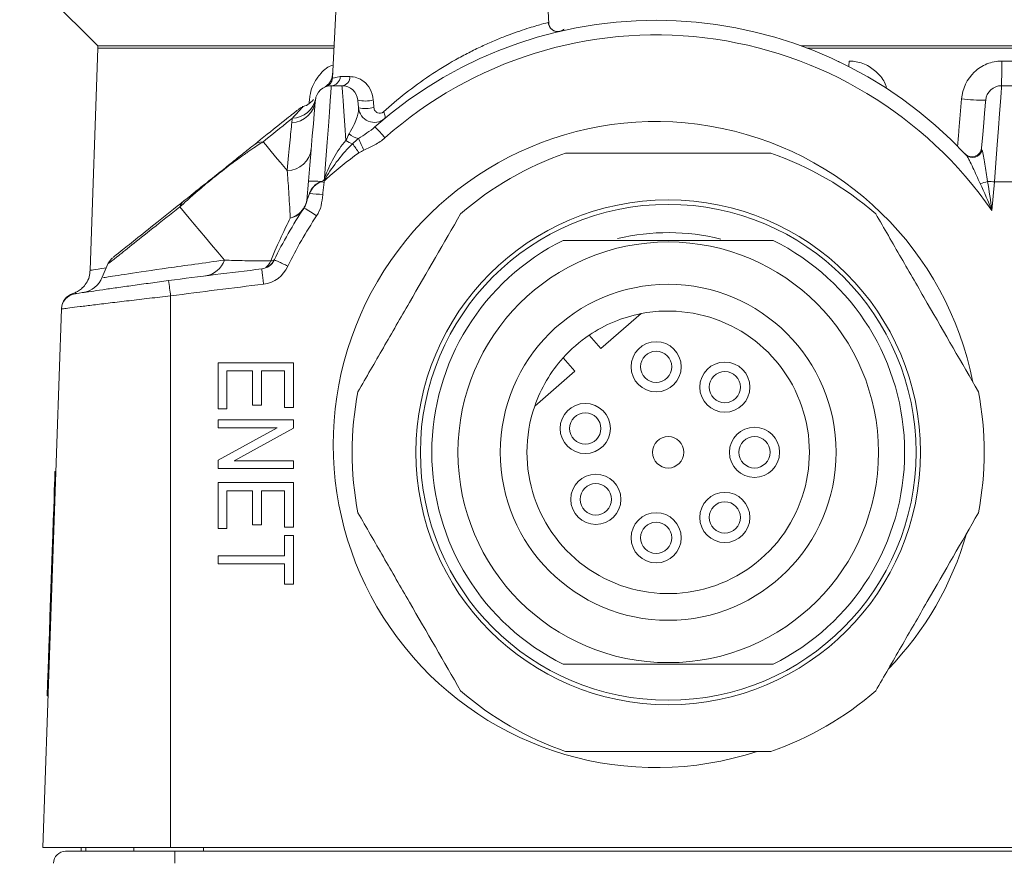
# Model space of a CAD drawing. Header units: millimetres. Extents: x 10 to 277, y 8 to 208.
# Tile 21 of 24: x 143 to 159, y 109 to 123. Entities that reach past the tile are written whole.
import ezdxf

# ---------------------------------------------------------------- set-up
doc = ezdxf.new("R2010")
doc.units = ezdxf.units.MM

msp = doc.modelspace()

# ---------------------------------------------------------------- linework, layer by layer
at = {"color": 7, "linetype": 'Continuous', "lineweight": 15}
for p, q in [((143.4451, 123.6267), (144.6898, 122.382)), ((148.5161, 123.5913), (148.4262, 121.8748)), ((151.8733, 122.7321), (151.8283, 123.5913)), ((144.6898, 122.382), (144.6898, 122.3496)), ((148.4527, 122.382), (144.6898, 122.382)), ((162.4447, 122.382), (155.8997, 122.382)), ((144.6898, 122.3496), (144.5662, 118.811)), ((144.6898, 122.3496), (148.451, 122.3496)), ((155.9867, 122.3496), (162.3577, 122.3496)), ((159.0898, 122.142), (159.2546, 122.142)), ((148.5512, 121.8942), (148.7071, 121.8942)), ((148.4098, 121.7498), (148.5793, 121.7498)), ((159.0875, 121.7498), (159.257, 121.7498)), ((147.9509, 121.4044), (147.95, 121.4035)), ((148.017, 119.9204), (148.0442, 120.2309)), ((158.9749, 120.2177), (158.9348, 119.7603)), ((158.9749, 120.2177), (159.3696, 120.2177)), ((144.8541, 118.9228), (144.7598, 118.7025)), ((145.8499, 118.4027), (145.8499, 109.6213)), ((144.1106, 118.1945), (143.8113, 109.6213)), ((152.7047, 117.5638), (153.3443, 118.1198)), ((152.5189, 117.7775), (152.7047, 117.5638)), ((146.6053, 117.3375), (146.6053, 116.604)), ((147.8048, 117.3375), (146.6053, 117.3375)), ((147.8048, 116.6269), (147.8048, 117.3375)), ((152.2896, 117.2029), (152.1038, 117.4166)), ((146.7468, 117.2077), (147.1552, 117.2077)), ((146.7468, 116.604), (146.7468, 117.2077)), ((146.7468, 117.2072), (147.1552, 117.2072)), ((147.1552, 117.2077), (147.1552, 116.6637)), ((147.2959, 117.2077), (147.6632, 117.2077)), ((147.2959, 116.6637), (147.2959, 117.2077)), ((147.2959, 117.2072), (147.6632, 117.2072)), ((147.6632, 117.2077), (147.6632, 116.6269)), ((151.65, 116.6469), (152.2896, 117.2029)), ((146.6053, 116.604), (146.6053, 116.6036)), ((146.6053, 116.604), (146.7468, 116.604)), ((146.6053, 116.6036), (146.7468, 116.6036)), ((146.7468, 116.604), (146.7468, 116.6036)), ((147.1552, 116.6637), (147.2959, 116.6637)), ((147.1552, 116.6637), (147.1552, 116.6633)), ((147.1552, 116.6633), (147.2959, 116.6633)), ((147.2959, 116.6637), (147.2959, 116.6633)), ((147.6632, 116.6269), (147.8048, 116.6269)), ((147.6632, 116.6269), (147.6632, 116.6264)), ((147.6632, 116.6264), (147.8048, 116.6264)), ((147.8048, 116.6269), (147.8048, 116.6264)), ((147.8048, 116.4284), (146.6053, 116.4284)), ((146.6053, 116.4284), (146.6053, 116.3034)), ((147.8048, 116.295), (147.8048, 116.4284)), ((147.5478, 116.3034), (146.6053, 115.7873)), ((146.6053, 116.3034), (147.5478, 116.3034)), ((146.6053, 116.3034), (146.6053, 116.3029)), ((146.6053, 116.3029), (147.547, 116.3029)), ((146.863, 115.7784), (147.8048, 116.295)), ((146.8638, 115.7784), (147.8048, 116.2946)), ((147.8048, 116.295), (147.8048, 116.2946)), ((146.6053, 115.7873), (146.6053, 115.6539)), ((147.8048, 115.7784), (146.863, 115.7784)), ((147.8048, 115.6539), (147.8048, 115.7784)), ((146.6053, 115.6539), (147.8048, 115.6539)), ((146.6053, 115.6539), (146.6053, 115.6535)), ((146.6053, 115.6535), (147.8048, 115.6535)), ((147.8048, 115.6539), (147.8048, 115.6535)), ((144.0005, 115.4043), (144.0032, 115.483)), ((144.0032, 115.483), (144.0052, 115.54)), ((144.0032, 115.483), (144.0159, 115.4826)), ((144.0052, 115.54), (144.0065, 115.5777)), ((144.0052, 115.54), (144.0179, 115.5396)), ((144.0065, 115.5777), (144.0073, 115.5985)), ((144.0065, 115.5777), (144.0192, 115.5773)), ((144.0073, 115.5985), (144.0075, 115.6049)), ((144.0073, 115.5985), (144.02, 115.5981)), ((144.0075, 115.6049), (144.0202, 115.6045)), ((143.9924, 115.172), (143.9969, 115.3014)), ((143.9969, 115.3014), (144.0005, 115.4043)), ((143.9969, 115.3014), (144.0096, 115.301)), ((144.0005, 115.4043), (144.0132, 115.4038)), ((146.6053, 115.4307), (146.6053, 114.6972)), ((147.8048, 115.4307), (146.6053, 115.4307)), ((146.7468, 115.3008), (147.1552, 115.3008)), ((146.7468, 114.6972), (146.7468, 115.3008)), ((146.7468, 115.3004), (147.1552, 115.3004)), ((147.1552, 115.3008), (147.1552, 114.7569)), ((147.2959, 115.3008), (147.6632, 115.3008)), ((147.2959, 114.7569), (147.2959, 115.3008)), ((147.2959, 115.3004), (147.6632, 115.3004)), ((147.6632, 115.3008), (147.6632, 114.72)), ((147.8048, 114.72), (147.8048, 115.4307)), ((143.9868, 115.0135), (143.9924, 115.172)), ((143.9924, 115.172), (144.0051, 115.1715)), ((143.9802, 114.8237), (143.9868, 115.0135)), ((143.9868, 115.0135), (143.9995, 115.0131)), ((143.9724, 114.5999), (143.9802, 114.8237)), ((143.9802, 114.8237), (143.9929, 114.8232)), ((146.6053, 114.6972), (146.7468, 114.6972)), ((146.6053, 114.6972), (146.6053, 114.6967)), ((146.6053, 114.6967), (146.7468, 114.6967)), ((146.7468, 114.6972), (146.7468, 114.6967)), ((147.1552, 114.7569), (147.2959, 114.7569)), ((147.1552, 114.7569), (147.1552, 114.7564)), ((147.1552, 114.7564), (147.2959, 114.7564)), ((147.2959, 114.7569), (147.2959, 114.7564)), ((147.6632, 114.72), (147.8048, 114.72)), ((147.6632, 114.72), (147.6632, 114.7196)), ((147.6632, 114.7196), (147.8048, 114.7196)), ((147.8048, 114.72), (147.8048, 114.7196)), ((143.9633, 114.3399), (143.9724, 114.5999)), ((143.9724, 114.5999), (143.9851, 114.5995)), ((147.6632, 114.5894), (147.6632, 114.2657)), ((147.8048, 114.5894), (147.6632, 114.5894)), ((147.8048, 113.8101), (147.8048, 114.5894)), ((143.9269, 113.2975), (143.9633, 114.3399)), ((143.9633, 114.3399), (143.976, 114.3394)), ((147.6632, 114.2657), (146.6053, 114.2657)), ((146.6053, 114.2657), (146.6053, 114.1356)), ((146.6053, 114.1356), (147.6632, 114.1356)), ((146.6053, 114.1356), (146.6053, 114.1352)), ((146.6053, 114.1352), (147.6632, 114.1352)), ((147.6632, 114.1356), (147.6632, 113.8101)), ((147.6632, 113.8101), (147.8048, 113.8101)), ((147.6632, 113.8101), (147.6632, 113.8097)), ((147.6632, 113.8097), (147.8048, 113.8097)), ((147.8048, 113.8101), (147.8048, 113.8097)), ((143.9178, 113.0375), (143.9269, 113.2975)), ((143.9269, 113.2975), (143.9396, 113.2971)), ((143.91, 112.8138), (143.9178, 113.0375)), ((143.9178, 113.0375), (143.9305, 113.037)), ((143.9034, 112.624), (143.91, 112.8138)), ((143.91, 112.8138), (143.9227, 112.8134)), ((143.8979, 112.4656), (143.9034, 112.624)), ((143.9034, 112.624), (143.9161, 112.6235)), ((143.8898, 112.2335), (143.8934, 112.3363)), ((143.8934, 112.3363), (143.8979, 112.4656)), ((143.8934, 112.3363), (143.906, 112.3359)), ((143.8979, 112.4656), (143.9106, 112.4652)), ((143.887, 112.1549), (143.8898, 112.2335)), ((143.8898, 112.2335), (143.9025, 112.2331)), ((143.8828, 112.0332), (143.883, 112.0396)), ((143.8828, 112.0332), (143.8955, 112.0328)), ((143.883, 112.0396), (143.8837, 112.0604)), ((143.883, 112.0396), (143.8957, 112.0392)), ((143.8837, 112.0604), (143.885, 112.098)), ((143.8837, 112.0604), (143.8964, 112.06)), ((143.885, 112.098), (143.887, 112.1549)), ((143.885, 112.098), (143.8977, 112.0976)), ((143.887, 112.1549), (143.8997, 112.1545)), ((145.8499, 109.6213), (143.8113, 109.6213)), ((144.1754, 109.5578), (145.9153, 109.5578)), ((144.4243, 109.5578), (144.4243, 109.6213)), ((144.498, 109.5578), (144.498, 109.6213)), ((145.2635, 109.6213), (145.2635, 109.5578)), ((172.4945, 109.6213), (145.8499, 109.6213)), ((145.9153, 109.5578), (172.4329, 109.5578)), ((145.9153, 109.5578), (145.9153, 109.3673))]:
    msp.add_line(p, q, dxfattribs=at)
at = {"color": 8, "linetype": 'Continuous', "lineweight": 15}
for p, q in [((151.8656, 122.7555), (151.8705, 122.7319)), ((156.4931, 122.142), (156.4931, 122.1329)), ((148.0568, 121.4687), (148.0629, 121.5391)), ((146.3739, 109.5578), (146.3739, 109.6213))]:
    msp.add_line(p, q, dxfattribs=at)
at = {"color": 8, "linetype": 'Continuous', "lineweight": 15, "flags": 128}
msp.add_lwpolyline([(156.658, 122.142), (156.6563, 122.0647), (156.6557, 122.0526)], dxfattribs=at)
at = {"color": 7, "linetype": 'Continuous', "lineweight": 15, "flags": 128}
for points in [[(148.4098, 121.7498), (148.4078, 121.7221), (148.4017, 121.64), (148.3919, 121.5063), (148.3787, 121.3258), (148.3624, 121.1047), (148.3437, 120.8507), (148.3233, 120.5727), (148.3018, 120.2804)], [(148.6435, 120.8761), (148.6253, 121.1236), (148.6095, 121.3386), (148.5967, 121.5138), (148.5871, 121.6434), (148.5813, 121.7229), (148.5793, 121.7498)], [(159.0875, 121.7498), (159.0853, 121.7206), (159.079, 121.6342), (159.0686, 121.4936), (159.0547, 121.3042), (159.0377, 121.0728), (159.0182, 120.808), (158.997, 120.5194), (158.9749, 120.2177)], [(148.0442, 120.2309), (148.0664, 120.4844), (148.0876, 120.7268), (148.107, 120.9493), (148.124, 121.1436), (148.138, 121.3028), (148.1483, 121.4208), (148.1546, 121.4934), (148.1568, 121.5179)], [(148.8323, 121.5179), (148.8335, 121.5044), (148.8371, 121.4641), (148.8429, 121.3978)], [(158.7677, 120.7558), (158.7866, 120.9709), (158.803, 121.1583), (158.8164, 121.3114), (158.8263, 121.4247), (158.8324, 121.4944), (158.8344, 121.5179)], [(149.2408, 121.334), (149.2507, 121.3159), (149.2586, 121.2984), (149.2644, 121.2818), (149.2679, 121.2666), (149.2691, 121.253), (149.2679, 121.2413), (149.2643, 121.2319), (149.2585, 121.2249)], [(147.3234, 120.8559), (147.3649, 120.8065), (147.4082, 120.7549), (147.4534, 120.701), (147.5004, 120.645), (147.5493, 120.5868), (147.6, 120.5264), (147.6525, 120.4638), (147.7068, 120.399)], [(146.7063, 118.9721), (146.6011, 119.0975), (146.5005, 119.2174), (146.4046, 119.3317), (146.3134, 119.4404), (146.2269, 119.5434), (146.1452, 119.6408), (146.0682, 119.7325), (145.996, 119.8186)]]:
    msp.add_lwpolyline(points, dxfattribs=at)
at = {"color": 7, "linetype": 'Continuous', "lineweight": 15}
for centre, radius in [((153.7765, 115.9117), 4.0196), ((153.7765, 115.9117), 3.9484), ((153.7765, 115.9117), 3.3495), ((153.7765, 115.9117), 2.675), ((153.5845, 117.2733), 0.4), ((153.5845, 117.2733), 0.25), ((154.679, 116.9492), 0.4), ((154.679, 116.9492), 0.25), ((152.455, 116.2908), 0.4), ((152.455, 116.2908), 0.25), ((155.1515, 115.9117), 0.4), ((153.7765, 115.9117), 0.25), ((155.1515, 115.9117), 0.25), ((152.6235, 115.1628), 0.4), ((152.6235, 115.1628), 0.25), ((154.6785, 114.8742), 0.4), ((154.6785, 114.8742), 0.25), ((153.5845, 114.5503), 0.4), ((153.5845, 114.5503), 0.25)]:
    msp.add_circle(centre, radius, dxfattribs=at)
for centre, radius, start, end in [((153.5842, 116.0348), 6.7564, 43.07463, 131.53168), ((152.0177, 122.7634), 0.1522, 182.96794, 282.97047), ((153.5842, 116.0432), 6.5151, 34.78809, 131.53168), ((142.0656, 122.0462), 17.0244, 359.0024, 0.32246), ((148.4046, 121.8963), 0.1466, 272.04356, 359.17858), ((148.5669, 121.8895), 0.1403, 275.09164, 1.90706), ((148.4098, 121.4958), 0.254, 90, 175), ((148.5793, 121.4958), 0.254, 5, 90), ((159.0875, 121.4958), 0.254, 90, 175), ((147.7662, 121.5531), 0.3922, 271.95601, 354.85703), ((147.7764, 121.6241), 0.3923, 272.04582, 348.50839), ((148.9445, 122.0258), 0.5201, 257.54347, 284.92654), ((158.8133, 124.6284), 3.1105, 263.2896, 270.38982), ((148.0435, 121.1735), 0.254, 112.20494, 128.60749), ((148.9543, 121.9104), 0.5245, 257.73116, 284.75034), ((149.0959, 121.42), 0.254, 185, 309.80954), ((153.5842, 116.0348), 5.1435, 11.14765, 288.22492), ((148.9024, 121.2166), 0.3146, 228.36666, 258.83352), ((147.3407, 119.2935), 2.5194, 40.21906, 45.5667), ((147.323, 120.6155), 0.2404, 89.89104, 128.50052), ((148.8887, 121.2562), 0.4523, 237.17227, 252.09437), ((141.8032, 115.9816), 8.4687, 33.67967, 34.89065), ((140.4617, 116.9261), 9.2777, 24.14987, 25.41601), ((147.7033, 120.787), 0.388, 270.51824, 354.41911), ((153.7765, 115.9117), 5.0355, 108.95587, 131.04642), ((153.7765, 115.9117), 5.0356, 48.95587, 71.04642), ((158.6159, 120.769), 0.1524, 223.25549, 355), ((158.6263, 120.7582), 0.1527, 225.60915, 347.10013), ((148.0862, 118.923), 1.3086, 83.13639, 91.83792), ((146.4888, 119.9315), 1.7777, 9.3319, 9.41429), ((147.3975, 113.4435), 6.8287, 82.4454, 82.88815), ((149.4093, 123.6467), 3.5438, 251.79006, 252.0118), ((141.7309, 114.2628), 8.9168, 42.28823, 42.40636), ((158.6055, 120.8601), 0.6846, 281.84015, 292.24055), ((158.3948, 113.6068), 6.6363, 84.98565, 85.94013), ((147.863, 119.9687), 0.2107, 17.59046, 18.83813), ((147.8182, 115.9976), 4.0423, 83.55357, 86.51507), ((146.2078, 119.7464), 0.2237, 128.74322, 161.19309), ((147.764, 119.9425), 0.254, 340.62327, 355), ((153.5842, 116.0348), 6.7564, 146.11489, 154.22066), ((147.9211, 119.8022), 0.0453, 326.69257, 349.74508), ((146.994, 118.0207), 2.0335, 54.47059, 61.14397), ((153.5842, 116.0432), 6.5151, 146.11489, 154.22066), ((153.7765, 115.9117), 3.498, 76.16867, 103.30831), ((153.7765, 115.9117), 3.7662, 116.34514, 243.65356), ((153.7765, 115.9117), 3.7662, 296.34514, 63.65356), ((145.0813, 118.8082), 0.254, 128.60723, 153.271), ((146.3549, 119.0887), 0.3702, 277.93003, 341.63681), ((147.2838, 119.0862), 0.2441, 289.27031, 334.03477), ((159.1722, 17.9273), 101.6, 96.709806, 97.5536), ((144.3922, 118.8444), 0.3937, 278.87709, 338.94507), ((132.7702, 116.7288), 13.1863, 7.29302, 8.35852), ((159.1722, 17.9361), 101.346, 96.709806, 97.5536), ((144.3645, 118.1856), 0.254, 98.4016, 178), ((144.3648, 118.195), 0.254, 106.21442, 178.06419), ((153.7765, 115.9117), 2.25, 160.92941, 101.07654), ((153.7765, 115.9117), 2.25, 101.07654, 123.9826), ((153.7765, 115.9117), 2.25, 123.9826, 138.02334), ((153.7765, 115.9117), 2.25, 138.02334, 160.92941), ((153.7765, 115.9117), 5.0355, 168.95587, 191.04642), ((153.7765, 115.9117), 5.0356, 348.95587, 11.04642), ((153.5842, 116.0348), 5.1435, 315.99373, 344.00856), ((153.7765, 115.9117), 5.0355, 228.95587, 251.04642), ((153.7765, 115.9117), 5.0355, 288.95587, 311.04642), ((144.1754, 109.3673), 0.1905, 90, 180)]:
    msp.add_arc(centre, radius, start, end, dxfattribs=at)
for points, knots in [([(149.2408, 121.334), (149.3521, 121.4344), (149.4688, 121.533), (149.7143, 121.7253), (149.8441, 121.8197), (150.1125, 121.9994), (150.2493, 122.0835), (150.458, 122.2011), (150.5288, 122.2392), (150.6683, 122.3109), (150.7372, 122.3446), (150.8726, 122.4078), (150.9392, 122.4374), (151.0698, 122.4928), (151.1343, 122.5188), (151.3185, 122.5896), (151.4286, 122.6273), (151.5721, 122.6731), (151.6162, 122.6865), (151.6937, 122.7092), (151.7275, 122.7188), (151.8142, 122.7425), (151.8516, 122.752), (151.8656, 122.7555)], [0, 0, 0, 0, 0.125, 0.125, 0.25, 0.25, 0.375, 0.375, 0.4375, 0.4375, 0.5, 0.5, 0.5625, 0.5625, 0.625, 0.625, 0.75, 0.75, 0.8125, 0.8125, 0.875, 0.875, 1, 1, 1, 1]), ([(152.0478, 122.6164), (152.0386, 122.6142), (152.0117, 122.6077), (151.9627, 122.6186), (151.9176, 122.6467), (151.8898, 122.6826), (151.8774, 122.7122), (151.8738, 122.7297), (151.8735, 122.7337), (151.8734, 122.7349)], [0, 0, 0, 0, 0.108175, 0.3151295, 0.5210092, 0.6849778, 0.8244946, 0.9448273, 1, 1, 1, 1]), ([(152.1176, 122.6507), (152.1129, 122.6464), (152.1026, 122.6371), (152.0765, 122.6204), (152.0553, 122.6175), (152.0478, 122.6164)], [0, 0, 0, 0, 0.3568379, 0.7722003, 1, 1, 1, 1]), ([(158.4498, 121.5391), (158.4636, 121.7008), (158.5365, 121.8548), (158.7111, 122.0212), (158.7795, 122.0657), (158.9291, 122.1263), (159.0085, 122.142), (159.0898, 122.142)], [0, 0, 0, 0, 0.5, 0.5, 0.75, 0.75, 1, 1, 1, 1]), ([(148.4284, 121.9489), (148.4276, 121.9278), (148.426, 121.8859), (148.4032, 121.8301), (148.3739, 121.786), (148.3433, 121.7556), (148.3205, 121.7381), (148.3082, 121.7311), (148.3055, 121.7295)], [0, 0, 0, 0, 0.2383698, 0.4750049, 0.6746857, 0.8382099, 0.9635277, 1, 1, 1, 1]), ([(148.7071, 121.8942), (148.775, 121.8942), (148.855, 121.8745), (148.967, 121.7839), (149.002, 121.7435), (149.0555, 121.6442), (149.0736, 121.5855), (149.0785, 121.5232)], [0, 0, 0, 0, 0.5, 0.5, 0.75, 0.75, 1, 1, 1, 1]), ([(148.425, 121.8731), (148.4252, 121.8706), (148.4271, 121.8539), (148.4177, 121.8255), (148.4015, 121.7933), (148.382, 121.7705), (148.3645, 121.756), (148.3523, 121.7482), (148.3448, 121.7441), (148.3399, 121.7417), (148.3384, 121.741), (148.3376, 121.7407)], [0, 0, 0, 0, 0.0371495, 0.2455882, 0.4214534, 0.5695122, 0.6868928, 0.7668379, 0.8332596, 0.9197954, 1, 1, 1, 1]), ([(148.1277, 121.5306), (148.1261, 121.5286), (148.1157, 121.5153), (148.0706, 121.4731), (148.0103, 121.43), (147.9612, 121.419), (147.9478, 121.416)], [0, 0, 0, 0, 0.0562536, 0.3689928, 0.8289168, 1, 1, 1, 1]), ([(147.1733, 120.8037), (147.3203, 120.921), (147.6154, 121.1567), (147.8466, 121.3413), (147.8689, 121.3591), (147.8789, 121.3671)], [0, 0, 0, 0, 0.3533622, 0.7095151, 1, 1, 1, 1]), ([(148.6934, 120.9815), (148.7246, 121.0381), (148.7514, 121.089), (148.7937, 121.179), (148.8094, 121.218), (148.8425, 121.3196), (148.8456, 121.3662), (148.8429, 121.3978)], [0, 0, 0, 0, 0.25, 0.25, 0.5, 0.5, 1, 1, 1, 1]), ([(149.0879, 121.4032), (149.0894, 121.3832), (149.0964, 121.3647), (149.1171, 121.3355), (149.1305, 121.3245), (149.1762, 121.3044), (149.2132, 121.309), (149.2408, 121.334)], [0, 0, 0, 0, 0.25, 0.25, 0.5, 0.5, 1, 1, 1, 1]), ([(147.7068, 120.399), (147.7228, 120.5669), (147.737, 120.7147), (147.7612, 120.9691), (147.7714, 121.0758), (147.7796, 121.1611)], [0, 0, 0, 0, 0.5, 0.5, 1, 1, 1, 1]), ([(147.3234, 120.8559), (147.2947, 120.8379), (147.2635, 120.8178), (147.194, 120.7722), (147.1556, 120.7465), (147.0693, 120.6872), (147.0214, 120.6538), (146.9085, 120.5725), (146.8441, 120.5253), (146.7272, 120.4365), (146.685, 120.4039), (146.5968, 120.3347), (146.5513, 120.2985), (146.4637, 120.2275), (146.4218, 120.1929), (146.3456, 120.1292), (146.3104, 120.0993), (146.2149, 120.0171), (146.1622, 119.9705), (146.0703, 119.8877), (146.0312, 119.8516), (145.996, 119.8186)], [0, 0, 0, 0, 0.125, 0.125, 0.25, 0.25, 0.375, 0.375, 0.5, 0.5, 0.5625, 0.5625, 0.625, 0.625, 0.6875, 0.6875, 0.75, 0.75, 0.875, 0.875, 1, 1, 1, 1]), ([(146.0678, 119.9209), (146.0982, 119.9452), (146.1319, 119.9721), (146.2106, 120.0349), (146.2556, 120.0708), (146.3385, 120.1371), (146.3693, 120.1617), (146.4376, 120.2162), (146.476, 120.2469), (146.5572, 120.3117), (146.5996, 120.3455), (146.6789, 120.4089), (146.7151, 120.4378), (146.8115, 120.5147), (146.8619, 120.555), (146.9487, 120.6243), (146.9849, 120.6532), (147.0821, 120.7309), (147.1314, 120.7702), (147.1733, 120.8037)], [0, 0, 0, 0, 0.125, 0.125, 0.25, 0.25, 0.3125, 0.3125, 0.375, 0.375, 0.4375, 0.4375, 0.5, 0.5, 0.625, 0.625, 0.75, 0.75, 1, 1, 1, 1]), ([(148.3018, 120.2804), (148.3444, 120.3914), (148.3918, 120.4991), (148.5043, 120.7009), (148.5685, 120.7934), (148.6435, 120.8761)], [0, 0, 0, 0, 0.5, 0.5, 1, 1, 1, 1]), ([(148.3149, 120.2762), (148.3783, 120.3763), (148.4444, 120.4735), (148.5878, 120.6585), (148.6652, 120.7462), (148.7497, 120.8258)], [0, 0, 0, 0, 0.5, 0.5, 1, 1, 1, 1]), ([(149.2645, 120.9203), (149.2149, 120.8764), (149.1609, 120.8398), (149.0472, 120.7758), (148.9873, 120.7488), (148.9274, 120.7218)], [0, 0, 0, 0, 0.5, 0.5, 1, 1, 1, 1]), ([(152.1408, 120.6742), (152.4068, 120.6742), (152.6761, 120.6742), (153.0862, 120.6742), (153.2239, 120.6742), (153.5014, 120.6742), (153.6419, 120.6742), (154.3383, 120.6743), (154.8806, 120.6743), (155.4121, 120.6743)], [0, 0, 0, 0, 0.25, 0.25, 0.375, 0.375, 0.5, 0.5, 1, 1, 1, 1]), ([(158.746, 120.19), (158.7058, 120.276), (158.6695, 120.3617), (158.6132, 120.4839), (158.594, 120.5239), (158.5653, 120.5785), (158.5556, 120.5959), (158.5368, 120.6267), (158.5274, 120.6406), (158.5195, 120.649)], [0, 0, 0, 0, 0.5, 0.5, 0.75, 0.75, 0.875, 0.875, 1, 1, 1, 1]), ([(158.7752, 120.7241), (158.783, 120.7029), (158.7913, 120.6663), (158.8066, 120.5889), (158.8138, 120.5461), (158.8347, 120.4146), (158.847, 120.3217), (158.8647, 120.2264)], [0, 0, 0, 0, 0.25, 0.25, 0.5, 0.5, 1, 1, 1, 1]), ([(147.7547, 119.6401), (147.7473, 119.798), (147.7394, 119.9379), (147.7233, 120.1887), (147.715, 120.2997), (147.7068, 120.399)], [0, 0, 0, 0, 0.5, 0.5, 1, 1, 1, 1]), ([(148.0625, 120.0368), (148.0786, 120.078), (148.1001, 120.1155), (148.1601, 120.1785), (148.1986, 120.203), (148.2425, 120.2222)], [0, 0, 0, 0, 0.5, 0.5, 1, 1, 1, 1]), ([(148.0639, 120.0324), (148.0802, 120.0736), (148.1019, 120.1111), (148.1616, 120.1742), (148.1999, 120.199), (148.243, 120.2197)], [0, 0, 0, 0, 0.5, 0.5, 1, 1, 1, 1]), ([(148.2425, 120.2222), (148.2495, 120.2248), (148.2566, 120.2273), (148.2708, 120.2325), (148.2781, 120.2347), (148.291, 120.2432), (148.2941, 120.2508), (148.2984, 120.2655), (148.3001, 120.273), (148.3018, 120.2804)], [0, 0, 0, 0, 0.25, 0.25, 0.5, 0.5, 0.75, 0.75, 1, 1, 1, 1]), ([(148.243, 120.2197), (148.2502, 120.2228), (148.2575, 120.2257), (148.2722, 120.2315), (148.2799, 120.2339), (148.2934, 120.2428), (148.2977, 120.2495), (148.3065, 120.2627), (148.3107, 120.2695), (148.3149, 120.2762)], [0, 0, 0, 0, 0.25, 0.25, 0.5, 0.5, 0.75, 0.75, 1, 1, 1, 1]), ([(148.2953, 120.213), (148.2879, 120.1571), (148.2815, 120.101), (148.2753, 120.0449), (148.2742, 120.0347), (148.2731, 120.0245), (148.272, 120.0143)], [0, 0, 0, 0, 0.00033863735, 0.00033863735, 0.00033863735, 0.00040027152, 0.00040027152, 0.00040027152, 0.00040027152]), ([(148.3272, 120.2626), (148.32, 120.256), (148.3127, 120.2495), (148.3063, 120.2422), (148.3036, 120.2392), (148.301, 120.2359), (148.2993, 120.2322), (148.2967, 120.2262), (148.2962, 120.2195), (148.2953, 120.213)], [0, 0, 0, 0, 0.00005853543, 0.00005853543, 0.00005853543, 0.00008297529, 0.00008297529, 0.00008297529, 0.000122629, 0.000122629, 0.000122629, 0.000122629]), ([(147.9753, 119.8016), (147.9883, 119.821), (147.9985, 119.8421), (148.0097, 119.8744), (148.0127, 119.8854), (148.018, 119.905), (148.0204, 119.9136), (148.0285, 119.939), (148.0349, 119.9563), (148.0488, 119.9932), (148.0562, 120.0125), (148.0639, 120.0324)], [0, 0, 0, 0, 0.25, 0.25, 0.375, 0.375, 0.5, 0.5, 0.75, 0.75, 1, 1, 1, 1]), ([(148.017, 119.9204), (148.017, 119.9198), (148.0189, 119.9247), (148.0251, 119.9405), (148.0291, 119.9509), (148.0422, 119.9848), (148.0522, 120.0105), (148.0625, 120.0368)], [0, 0, 0, 0, 0.25, 0.25, 0.5, 0.5, 1, 1, 1, 1]), ([(148.272, 120.0143), (148.2657, 119.9554), (148.2608, 119.8963), (148.2332, 119.7813), (148.2091, 119.7254), (148.1756, 119.6755)], [0, 0, 0, 0, 0.5, 0.5, 1, 1, 1, 1]), ([(144.938, 119.0188), (144.9356, 119.0169), (144.9291, 119.0117), (145.0473, 119.1061), (145.2761, 119.2888), (145.612, 119.557), (145.9159, 119.7996), (146.0678, 119.9209)], [0, 0, 0, 0, 0.1230459, 0.3392018, 0.5553819, 0.7776706, 1, 1, 1, 1]), ([(148.017, 119.9204), (148.0157, 119.9054), (148.0119, 119.888), (147.9958, 119.8458), (147.9832, 119.821), (147.9658, 119.7941)], [0, 0, 0, 0, 0.5, 0.5, 1, 1, 1, 1]), ([(147.9658, 119.7941), (147.9419, 119.7573), (147.9118, 119.7256), (147.8392, 119.6727), (147.7982, 119.6528), (147.7547, 119.6401)], [0, 0, 0, 0, 0.5, 0.5, 1, 1, 1, 1]), ([(147.959, 119.7773), (147.9361, 119.7428), (147.907, 119.7137), (147.8368, 119.6666), (147.797, 119.6497), (147.7547, 119.6401)], [0, 0, 0, 0, 0.5, 0.5, 1, 1, 1, 1]), ([(148.8342, 116.8764), (148.9672, 117.1068), (149.1019, 117.34), (149.3069, 117.6951), (149.3758, 117.8144), (149.5145, 118.0548), (149.5848, 118.1764), (149.933, 118.7796), (150.2041, 119.2492), (150.4698, 119.7094)], [0, 0, 0, 0, 0.25, 0.25, 0.375, 0.375, 0.5, 0.5, 1, 1, 1, 1]), ([(157.0831, 119.7096), (157.2161, 119.4792), (157.3508, 119.2459), (157.5558, 118.8908), (157.6246, 118.7716), (157.7634, 118.5312), (157.8337, 118.4095), (158.1819, 117.8065), (158.453, 117.3368), (158.7188, 116.8766)], [0, 0, 0, 0, 0.25, 0.25, 0.375, 0.375, 0.5, 0.5, 1, 1, 1, 1]), ([(147.4435, 118.9603), (147.506, 119.1101), (147.5617, 119.2342), (147.6648, 119.4564), (147.7119, 119.5535), (147.7547, 119.6401)], [0, 0, 0, 0, 0.5, 0.5, 1, 1, 1, 1]), ([(152.1052, 119.2868), (152.6482, 119.2868), (153.2026, 119.2868), (154.0625, 119.2867), (154.3452, 119.2867), (154.9019, 119.2867), (155.1764, 119.2867), (155.4479, 119.2867)], [0, 0, 0, 0, 0.5, 0.5, 0.75, 0.75, 1, 1, 1, 1]), ([(146.7063, 118.9721), (146.804, 118.9682), (146.9114, 118.965), (147.1535, 118.9607), (147.2875, 118.9595), (147.4435, 118.9603)], [0, 0, 0, 0, 0.5, 0.5, 1, 1, 1, 1]), ([(147.3012, 118.8314), (147.3434, 118.8363), (147.3843, 118.8521), (147.4535, 118.9014), (147.4818, 118.9349), (147.5002, 118.9732)], [0, 0, 0, 0, 0.5, 0.5, 1, 1, 1, 1]), ([(147.7175, 118.8766), (147.6921, 118.8889), (147.6647, 118.9019), (147.6117, 118.9267), (147.5862, 118.9384), (147.5439, 118.9572), (147.5272, 118.9642), (147.5056, 118.9726), (147.5006, 118.974), (147.5002, 118.9732)], [0, 0, 0, 0, 0.25, 0.25, 0.5, 0.5, 0.75, 0.75, 1, 1, 1, 1]), ([(144.5657, 118.8121), (144.5637, 118.7761), (144.5596, 118.7018), (144.5104, 118.6052), (144.4484, 118.5306), (144.3846, 118.4819), (144.3323, 118.4548), (144.3029, 118.4436), (144.2952, 118.4412), (144.2945, 118.441)], [0, 0, 0, 0, 0.2110449, 0.4359173, 0.6251204, 0.7839699, 0.9089412, 0.9923245, 1, 1, 1, 1]), ([(147.3012, 118.8314), (147.3013, 118.8314), (147.3021, 118.8262), (147.3051, 118.8026), (147.3074, 118.7842), (147.3131, 118.737), (147.3166, 118.7084), (147.3237, 118.6484), (147.3274, 118.6172), (147.3309, 118.588)], [0, 0, 0, 0, 0.25, 0.25, 0.5, 0.5, 0.75, 0.75, 1, 1, 1, 1]), ([(144.3274, 118.4369), (144.3274, 118.4369), (144.3675, 118.4429), (144.4802, 118.4594), (144.527, 118.4662), (144.6366, 118.4821), (144.6985, 118.4911), (144.8364, 118.5108), (144.9131, 118.5217), (145.0748, 118.5445), (145.1601, 118.5564), (145.3398, 118.5813), (145.4337, 118.5942), (145.6228, 118.6198), (145.7189, 118.6327), (145.8165, 118.6456)], [0, 0, 0, 0, 0.25, 0.25, 0.375, 0.375, 0.5, 0.5, 0.625, 0.625, 0.75, 0.75, 0.875, 0.875, 1, 1, 1, 1]), ([(145.8499, 118.4027), (145.7356, 118.3897), (145.6231, 118.3769), (145.4018, 118.3513), (145.2918, 118.3384), (145.0816, 118.3136), (144.9819, 118.3017), (144.7931, 118.2789), (144.7034, 118.268), (144.5426, 118.2484), (144.4704, 118.2395), (144.3428, 118.2236), (144.2883, 118.2168), (144.2009, 118.2059), (144.1673, 118.2016), (144.122, 118.1959), (144.1106, 118.1945), (144.1106, 118.1945)], [0, 0, 0, 0, 0.125, 0.125, 0.25, 0.25, 0.375, 0.375, 0.5, 0.5, 0.625, 0.625, 0.75, 0.75, 0.875, 0.875, 1, 1, 1, 1]), ([(148.8343, 114.9469), (148.9673, 114.7165), (149.102, 114.4833), (149.307, 114.1282), (149.3758, 114.0089), (149.5146, 113.7686), (149.5849, 113.6469), (149.9331, 113.0438), (150.2042, 112.5741), (150.47, 112.1139)], [0, 0, 0, 0, 0.25, 0.25, 0.375, 0.375, 0.5, 0.5, 1, 1, 1, 1]), ([(157.0832, 112.114), (157.2162, 112.3445), (157.3509, 112.5777), (157.5559, 112.9328), (157.6248, 113.0521), (157.7635, 113.2924), (157.8338, 113.4141), (158.182, 114.0172), (158.4531, 114.4869), (158.7188, 114.9471)], [0, 0, 0, 0, 0.25, 0.25, 0.375, 0.375, 0.5, 0.5, 1, 1, 1, 1]), ([(152.1051, 112.5368), (152.6481, 112.5368), (153.2025, 112.5368), (154.0624, 112.5367), (154.3451, 112.5367), (154.9018, 112.5367), (155.1763, 112.5367), (155.4479, 112.5367)], [0, 0, 0, 0, 0.5, 0.5, 0.75, 0.75, 1, 1, 1, 1]), ([(152.141, 111.1492), (152.407, 111.1492), (152.6763, 111.1492), (153.0864, 111.1492), (153.2241, 111.1492), (153.5016, 111.1492), (153.6421, 111.1492), (154.3385, 111.1493), (154.8808, 111.1493), (155.4123, 111.1493)], [0, 0, 0, 0, 0.25, 0.25, 0.375, 0.375, 0.5, 0.5, 1, 1, 1, 1])]:
    msp.add_open_spline(points, degree=3, knots=knots, dxfattribs=at)
at = {"color": 8, "linetype": 'Continuous', "lineweight": 15}
for points, knots in [([(148.0629, 121.5391), (148.0664, 121.5674), (148.0767, 121.6496), (148.1266, 121.7902), (148.2361, 121.9462), (148.346, 122.0536), (148.4251, 122.0713), (148.4366, 122.0738)], [0, 0, 0, 0, 0.1058421, 0.3075754, 0.5684693, 0.9374472, 1, 1, 1, 1]), ([(156.658, 122.142), (156.6876, 122.1407), (156.7892, 122.1363), (156.9591, 122.0795), (157.1298, 121.9434), (157.2331, 121.8073), (157.2531, 121.7178), (157.2571, 121.6999)], [0, 0, 0, 0, 0.1121275, 0.38543, 0.6580433, 0.9315147, 1, 1, 1, 1]), ([(148.438, 121.8742), (148.4341, 121.8732), (148.4034, 121.8652), (148.4823, 121.8807), (148.5512, 121.8942)], [0, 0, 0, 0, 0.1275135, 1, 1, 1, 1]), ([(147.7904, 121.2321), (147.8214, 121.2672), (147.9051, 121.362), (147.9671, 121.4204), (147.9534, 121.4068), (147.9509, 121.4044)], [0, 0, 0, 0, 0.3252158, 0.8766123, 1, 1, 1, 1]), ([(158.3858, 120.7872), (158.3928, 120.87), (158.4142, 121.1206), (158.4355, 121.3713), (158.4498, 121.5391)], [0, 0, 0, 0, 0.3303638, 1, 1, 1, 1]), ([(145.996, 119.8186), (145.8474, 119.7007), (145.5502, 119.465), (145.2124, 119.1972), (144.9765, 119.0102), (144.8546, 118.9135), (144.8601, 118.9179), (144.862, 118.9194)], [0, 0, 0, 0, 0.21642813, 0.43282031, 0.65486362, 0.87688041, 1, 1, 1, 1]), ([(144.7807, 118.6935), (144.7853, 118.6943), (144.796, 118.6961), (145.1447, 118.7493), (145.7556, 118.841), (146.3894, 118.9284), (146.7063, 118.9721)], [0, 0, 0, 0, 0.19565888, 0.45787196, 0.72891185, 1, 1, 1, 1]), ([(144.5782, 118.8106), (144.5772, 118.8104), (144.5742, 118.81), (144.655, 118.8224), (144.7769, 118.8407), (144.8218, 118.8474)], [0, 0, 0, 0, 0.2642079, 0.7290647, 1, 1, 1, 1])]:
    msp.add_open_spline(points, degree=3, knots=knots, dxfattribs=at)
at = {"color": 7, "linetype": 'Continuous', "lineweight": 15}
for points in [[(149.0785, 121.5232), (149.0816, 121.4832), (149.0847, 121.4432), (149.0879, 121.4032)], [(147.7904, 121.2321), (147.6739, 121.1382), (147.5167, 121.0116), (147.3234, 120.8559)], [(147.7796, 121.1611), (147.782, 121.1866), (147.7858, 121.2103), (147.7904, 121.2321)], [(148.6435, 120.8761), (148.6596, 120.9134), (148.6755, 120.9491), (148.6934, 120.9815)], [(148.8415, 120.908), (148.9314, 120.9689), (149.0238, 121.0211), (149.1045, 121.0925)], [(148.7497, 120.8258), (148.7797, 120.8555), (148.8103, 120.8835), (148.8415, 120.908)], [(148.8505, 120.6779), (148.6649, 120.5539), (148.4923, 120.4126), (148.3272, 120.2626)], [(148.9274, 120.7218), (148.9004, 120.7096), (148.8751, 120.6943), (148.8505, 120.6779)], [(158.7677, 120.7558), (158.7672, 120.7491), (158.77, 120.738), (158.7752, 120.7241)], [(158.746, 120.19), (158.8119, 120.0491), (158.875, 119.9054), (158.9348, 119.7603)], [(158.8647, 120.2264), (158.8898, 120.0723), (158.9133, 119.9165), (158.9348, 119.7603)], [(147.3643, 118.8558), (147.3993, 118.8785), (147.4263, 118.9148), (147.4435, 118.9603)], [(147.5032, 118.9793), (147.496, 118.9645), (147.4751, 118.958), (147.4435, 118.9603)], [(147.3309, 118.588), (147.5082, 118.6088), (147.6417, 118.7197), (147.7175, 118.8766)]]:
    msp.add_open_spline(points, degree=3, dxfattribs=at)

doc.saveas('drawing.dxf')
